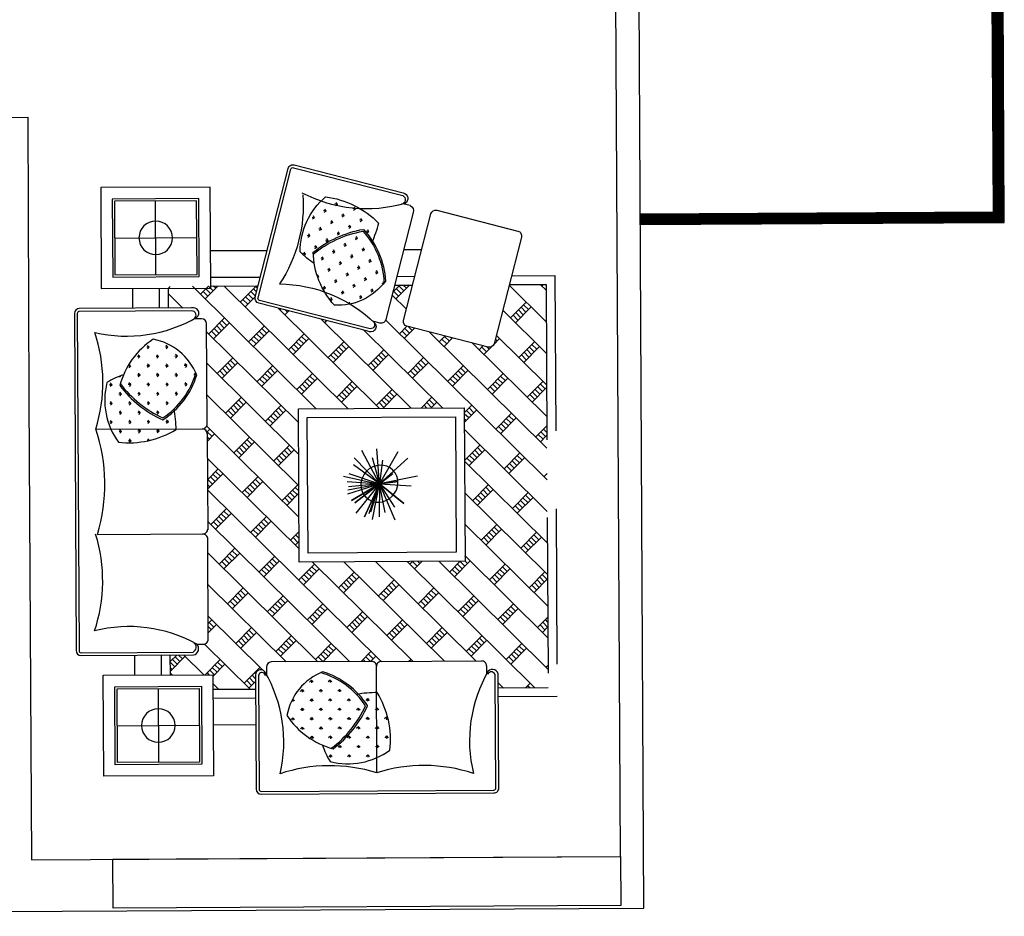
# Model space of a CAD drawing. Header units: inches. Extents: x -3371 to 2763, y -983 to 646.
# Tile 55 of 96: x -615 to -387, y -561 to -353. Entities that reach past the tile are written whole.
import ezdxf

# ---------------------------------------------------------------- set-up
doc = ezdxf.new("R2010")
doc.units = ezdxf.units.IN
doc.header["$LTSCALE"] = 12
doc.header["$MEASUREMENT"] = 0
doc.linetypes.add('DASHED2', pattern=[0.375, 0.25, -0.125])
for name, color, linetype in [('Layer1', 6, 'Continuous'), ('LAYER10', 1, 'Continuous'), ('LAYER5', 2, 'Continuous'), ('LAYER7', 6, 'Continuous'), ('White', 7, 'Continuous'), ('图层2', 8, 'Continuous')]:
    doc.layers.add(name, color=color, linetype=linetype)
pattern_1 = [(328.6108058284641, (-35945.8006922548, -55565.71679624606), (21.60287337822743, -89.22194717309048), [17.2125, -112.6123050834]), (13.61080582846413, (-35945.8006922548, -55565.71679624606), (21.60287338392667, -89.22194719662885), [17.21249999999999, -74.58749999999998]), (283.6108058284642, (-35945.8006922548, -55565.71679624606), (-89.22194719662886, -21.60287338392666), [17.21249999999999, -74.58749999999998])]
pattern_2 = [(180, (2374.956452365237, 68110.01676694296), (-64.91240249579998, 64.9124024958), [17.2125, -112.6123050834]), (225, (2374.956452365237, 68110.01676694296), (-64.91240251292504, 64.91240251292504), [17.2125, -74.58749999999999]), (135, (2374.956452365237, 68110.01676694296), (64.91240251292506, 64.91240251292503), [17.2125, -74.58749999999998])]
pattern_3 = [(270, (-66426.07680224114, 2374.956430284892), (-64.91240249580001, -64.91240249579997), [17.2125, -112.6123050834]), (315, (-66426.07680224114, 2374.956430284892), (-64.91240251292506, -64.91240251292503), [17.2125, -74.58749999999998]), (225, (-66426.07680224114, 2374.956430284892), (-64.91240251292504, 64.91240251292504), [17.2125, -74.58749999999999])]

# ---------------------------------------------------------------- blocks, each defined once
blk = doc.blocks.new('A$C4B426811')
at = {"layer": 'Layer1'}
h = blk.add_hatch(dxfattribs=at)
h.set_pattern_fill('GRASS', color=75, scale=100, style=0)
h.set_pattern_definition(pattern_1)
h.paths.add_polyline_path([(681.6639880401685, 512.9746455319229, -0.02896546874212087), (630.8874034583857, 472.5760937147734, 0.05595013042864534), (756.7627243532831, 457.8812934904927, 0.2210582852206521), (906.9970799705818, 852.2704607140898, 0.1649382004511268), (519.7265085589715, 987.995957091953, 0.03999949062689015), (455.4317298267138, 858.2808614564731, -0.044179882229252), (554.8487032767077, 870.6833129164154, -0.1276151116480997)])
h = blk.add_hatch(dxfattribs=at)
h.set_pattern_fill('GRASS', color=75, scale=100, style=0)
h.set_pattern_definition(pattern_1)
h.paths.add_polyline_path([(195.8304629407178, 725.8061502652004, 0.2466172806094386), (325.5026112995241, 370.429290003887, 0.1764340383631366), (681.6639880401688, 512.9746455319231, 0.1276151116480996), (554.8487032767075, 870.6833129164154, 0.1756453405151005)])
at = {"layer": 'Layer1', "color": 0, "linetype": 'ByBlock'}
for p, q in [((1207.413056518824, 833.1510000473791), (539.1812392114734, 1240.868480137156)), ((1217.830029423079, 850.2239809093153), (551.7276810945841, 1256.642178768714)), ((403.0923242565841, 1211.317245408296), (4.071365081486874, 557.3386604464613)), ((454.1894283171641, 1228.969194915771), (497.9733327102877, 1202.254718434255)), ((731.7994074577, 25.94502904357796), (1212.847059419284, 814.3619166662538)), ((748.8723883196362, 15.52805613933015), (1229.92004028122, 803.944943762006)), ((15.52801877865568, 510.0215775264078), (59.3119231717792, 483.3071010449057)), ((35.45295707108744, 410.489600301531), (701.5553053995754, 4.071402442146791)), ((42.59727313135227, 429.5593723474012), (711.9722783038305, 21.14438330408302))]:
    blk.add_line(p, q, dxfattribs=at)
for centre, radius, start, end in [((437.6973669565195, 1193.927393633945), 38.7287480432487, 64.79646428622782, 153.3193908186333), ((527.906616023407, 1224.315940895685), 40.09841372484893, 54.97040864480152, 195.0080200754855), ((527.9022429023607, 1211.904845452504), 31.09016938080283, 68.88753489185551, 216.3570368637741), ((538.9208148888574, 1240.441655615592), 0.5, 58.610805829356, 68.88753489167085), ((1337.714501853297, 1669.694806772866), 963.1911053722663, 208.2408993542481, 251.9554514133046), ((1201.309781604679, 821.1894789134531), 13.40540216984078, 328.9209667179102, 60.36069595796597), ((1201.309781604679, 821.1894789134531), 33.40540216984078, 328.9209667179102, 60.36069595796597), ((1663.143999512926, -8.399199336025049), 988.7287788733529, 130.0359523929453, 167.7766538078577), ((33.45823339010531, 539.4084458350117), 34.425, 148.6108058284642, 238.6108058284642), ((43.63218344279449, 447.0470485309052), 37.46127020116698, 98.80400521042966, 257.3885536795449), ((52.36153786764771, 455.5061619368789), 27.73596959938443, 94.99420871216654, 248.891653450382), ((14.45074396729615, -478.8387195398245), 963.1911053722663, 44.89050860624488, 88.60506066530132), ((42.33684880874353, 429.1325478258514), 0.5, 58.61080582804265, 85.86434076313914), ((719.4855200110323, 33.45827075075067), 34.425, 238.6108058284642, 328.6108058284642), ((719.4855200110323, 33.45827075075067), 14.425, 238.6108058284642, 328.6108058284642)]:
    blk.add_arc(centre, radius, start, end, dxfattribs=at)
at = {"layer": 'Layer1', "color": 75}
for centre, radius, start, end in [((1297.011656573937, 521.9338645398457), 906.3035227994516, 149.052994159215, 158.2153177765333), ((513.2366309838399, 349.1086895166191), 638.9202291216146, 51.95425182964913, 89.41800404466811), ((575.1847875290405, 303.0108912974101), 568.0365609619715, 92.05166519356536, 131.9001377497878), ((574.0861380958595, 314.5045273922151), 568.0365609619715, 91.25487828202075, 131.4374875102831), ((-71.08827149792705, 447.4417392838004), 755.5994481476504, 4.975496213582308, 34.06548926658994), ((561.6561856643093, 881.9459640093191), 0.459, 34.43863846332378, 91.25487828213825), ((-61.13254413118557, 454.8964417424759), 755.5994481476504, 5.110058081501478, 34.43863846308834), ((407.6516902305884, 816.676796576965), 500.6123522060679, 314.2162177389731, 4.077184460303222), ((599.0073959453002, 671.5736649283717), 406.8080650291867, 170.3048779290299, 227.753701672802), ((307.8896756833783, 930.6586951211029), 560.5062014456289, 271.8007169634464, 313.16326800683), ((691.0065567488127, 522.1561574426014), 0.459, 313.1632680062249, 5.11005808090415), ((759.2797789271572, 1025.912277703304), 568.0365609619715, 256.9366428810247, 269.746113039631)]:
    blk.add_arc(centre, radius, start, end, dxfattribs=at)
at = {"layer": 'Layer1', "color": 6}
blk.add_arc((198.4618854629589, 740.005066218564), 0.459, 131.437487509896, 170.3048779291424, dxfattribs=at)
blk = doc.blocks.new('A$C3233198E')
at = {"layer": 'Layer1'}
h = blk.add_hatch(dxfattribs=at)
h.set_pattern_fill('GRASS', color=75, scale=100, style=0)
h.set_pattern_definition(pattern_2)
h.paths.add_polyline_path([(546.2590028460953, 1468.320000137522, 0.1764340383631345), (316.4667397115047, 1161.130123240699, 0.1276151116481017), (611.034560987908, 921.8240308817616, 0.1756453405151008), (842.0510644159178, 1232.492446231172, 0.2466172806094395)])
h = blk.add_hatch(dxfattribs=at)
h.set_pattern_fill('GRASS', color=75, scale=100, style=0)
h.set_pattern_definition(pattern_2)
h.paths.add_polyline_path([(223.6634775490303, 1169.045435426, 0.2210582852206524), (300.8331270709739, 754.1261396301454, 0.1649382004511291), (702.1187206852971, 839.9735519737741, 0.03999949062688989), (689.4419652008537, 984.19256763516, -0.04417988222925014), (611.0345609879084, 921.8240308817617, -0.1276151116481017), (316.4667397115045, 1161.130123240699, -0.02896546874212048), (338.7705915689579, 1222.063223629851, 0.05595013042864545)])
at = {"layer": 'Layer1', "color": 0, "linetype": 'ByBlock'}
for p, q in [((-2.90259049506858e-05, 1649.515019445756), (-2.90259049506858e-05, 33.42651049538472)), ((19.99997097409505, 1649.515019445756), (19.99997097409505, 33.42651049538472)), ((814.7249709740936, 1683.940019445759), (34.42497097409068, 1683.940019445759)), ((814.7249709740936, 1663.940019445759), (34.42497097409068, 1663.940019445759)), ((883.5749709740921, 1609.352519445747), (832.2846840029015, 1609.352519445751)), ((917.999970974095, 878.8539359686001), (917.999970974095, 1574.927519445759)), ((144.2946291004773, 846.8651323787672), (887.421907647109, 844.4290194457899)), ((144.2946291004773, 846.865132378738), (887.421907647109, 844.4290194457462)), ((917.7736133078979, 809.804363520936), (917.5256898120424, 113.7457406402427)), ((882.8757286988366, 79.54718153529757), (827.2707927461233, 79.88345660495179)), ((34.42497097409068, 20.21752049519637), (814.7249709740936, 20.21752049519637)), ((34.42497097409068, 0.2175204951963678), (814.7249709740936, 0.2175204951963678))]:
    blk.add_line(p, q, dxfattribs=at)
for centre, radius, start, end in [((34.42497097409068, 1649.515019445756), 34.425, 90.00000000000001, 180), ((34.42497097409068, 1649.515019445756), 14.425, 90.00000000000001, 180), ((826.7836795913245, 1648.472649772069), 37.46127020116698, 310.1931993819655, 108.7777478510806), ((820.3245728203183, 1640.276134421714), 24.31738051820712, 274.7923960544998, 103.3130618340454), ((369.4480395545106, 2454.053262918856), 963.1911053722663, 256.2797027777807, 299.9942548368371), ((883.5749709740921, 1574.927519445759), 34.425, 0, 90.00000000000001), ((-891.3822415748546, 1177.526508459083), 1087.181459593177, 342.2932359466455, 18.26966048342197), ((-893.527900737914, 523.0010827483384), 1087.181459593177, 341.3546878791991, 17.33111241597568), ((883.5749709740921, 878.6383997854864), 34.425, 270, 0), ((883.3507663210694, 810.245596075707), 34.425, 359.6243483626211, 89.62434836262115), ((358.9059752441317, -761.7646308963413), 963.1911053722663, 59.63009352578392, 103.3446455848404), ((817.945633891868, 40.16414233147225), 40.33024959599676, 264.7977095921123, 46.16683633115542), ((814.4113354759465, 47.24295310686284), 27.07538541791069, 270.608237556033, 69.82615493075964), ((883.101429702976, 113.9714416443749), 34.425, 269.624348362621, 359.6243483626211), ((33.40488368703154, 33.60734403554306), 33.40540216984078, 180.310160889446, 271.7498901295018), ((33.40488368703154, 33.60734403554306), 13.40540216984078, 180.310160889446, 271.7498901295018)]:
    blk.add_arc(centre, radius, start, end, dxfattribs=at)
at = {"layer": 'Layer1', "color": 75}
for centre, radius, start, end in [((853.0889951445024, 999.2543781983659), 560.5062014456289, 123.1899111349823, 164.5524621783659), ((469.6325448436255, 1068.793796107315), 406.8080650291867, 21.69407210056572, 79.14289584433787), ((298.0032704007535, 1395.825028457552), 568.0365609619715, 303.4408593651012, 343.2893319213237), ((708.5599294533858, 1044.594006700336), 500.6123522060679, 165.605411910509, 215.4663786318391), ((517.3729648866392, 682.8353248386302), 568.0365609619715, 108.3258370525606, 121.1353072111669), ((304.9275762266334, 1386.585727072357), 568.0365609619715, 302.6440724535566, 342.826681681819), ((847.2002392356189, 1219.000982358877), 0.459, 342.8266816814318, 21.69407210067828), ((313.2736429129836, 1148.426270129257), 0.459, 164.5524621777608, 216.49925225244), ((920.3043348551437, 1597.593093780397), 755.5994481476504, 216.4992522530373, 245.8278326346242), ((924.9202603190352, 1609.142220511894), 755.5994481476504, 216.3646903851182, 245.4546834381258), ((-204.1578116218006, 832.9790950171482), 906.3035227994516, 0.4421883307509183, 9.604511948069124), ((611.0894967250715, 908.6640115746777), 0.459, 245.8278326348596, 302.6440724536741), ((374.8952307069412, 1388.73930052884), 638.9202291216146, 263.343446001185, 300.807198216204)]:
    blk.add_arc(centre, radius, start, end, dxfattribs=at)
blk = doc.blocks.new('A$C76095626')
at = {"layer": 'Layer1'}
h = blk.add_hatch(dxfattribs=at)
h.set_pattern_fill('GRASS', color=75, scale=100, style=0)
h.set_pattern_definition(pattern_3)
h.paths.add_polyline_path([(215.6199645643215, 546.2589807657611, 0.1764340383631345), (522.8098414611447, 316.4667176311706, 0.1276151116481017), (762.115933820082, 611.0345389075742, 0.1756453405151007), (451.4475184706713, 842.0510423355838, 0.2466172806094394)])
h = blk.add_hatch(dxfattribs=at)
h.set_pattern_fill('GRASS', color=75, scale=100, style=0)
h.set_pattern_definition(pattern_3)
h.paths.add_polyline_path([(522.8098414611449, 316.4667176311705, -0.02896546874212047), (461.8767410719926, 338.770569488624, 0.05595013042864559), (514.8945292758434, 223.6634554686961, 0.2210582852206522), (929.813825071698, 300.8331049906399, 0.1649382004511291), (843.9664127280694, 702.1186986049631, 0.03999949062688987), (699.7473970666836, 689.4419431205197, -0.04417988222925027), (762.115933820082, 611.0345389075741, -0.1276151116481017)])
at = {"layer": 'Layer1', "color": 0, "linetype": 'ByBlock'}
for p, q in [((805.0860287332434, 917.9999488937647), (109.0124452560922, 917.9999488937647)), ((873.9358876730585, 917.9999488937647), (1540.876534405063, 917.9999488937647)), ((2300.737445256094, 917.9999488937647), (1600.585726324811, 917.9999488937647)), ((74.58744525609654, 883.5749488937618), (74.58744525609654, 832.2846619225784)), ((837.0748323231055, 144.2946070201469), (839.510945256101, 887.421885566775)), ((1570.009445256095, 151.5977960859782), (1570.009445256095, 887.7982426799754)), ((2335.162445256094, 838.4144248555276), (2335.162445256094, 883.8420043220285)), ((-5.474390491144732e-05, 814.7249488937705), (-5.474390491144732e-05, 34.42494889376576)), ((19.99994525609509, 814.7249488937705), (19.99994525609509, 34.42494889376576)), ((2389.749945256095, 34.42494889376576), (2389.749945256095, 812.4092432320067)), ((2409.749945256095, 34.42494889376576), (2409.749945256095, 814.7249488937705)), ((34.42494525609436, 19.99994889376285), (2375.324945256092, 19.99994889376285)), ((34.42494525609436, -5.110623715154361e-05), (2375.324945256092, -5.110623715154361e-05))]:
    blk.add_line(p, q, dxfattribs=at)
for centre, radius, start, end in [((109.0124452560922, 883.5749488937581), 34.425, 90.00000000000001, 180), ((805.3015649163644, 883.5749488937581), 34.425, 0, 90.00000000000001), ((873.9359452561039, 883.7907690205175), 34.425, 90.00000000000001, 180), ((1535.800064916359, 883.9513060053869), 34.425, 0, 90.00000000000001), ((1604.434445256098, 883.7907690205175), 34.425, 89.99999999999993, 180), ((2300.737445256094, 883.5749488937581), 34.425, 0, 90.00000000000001), ((35.46731492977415, 826.7836575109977), 37.46127020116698, 40.1931993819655, 198.7777478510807), ((49.04693745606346, 815.8931482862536), 29.07047377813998, 32.95176894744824, 182.3030557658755), ((-770.113298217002, 369.4480174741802), 963.1911053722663, 346.2797027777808, 29.99425483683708), ((3173.348775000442, 363.882253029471), 963.1911053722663, 150.4558331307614, 194.1703851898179), ((2356.024500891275, 796.3436627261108), 37.39732085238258, 25.66442912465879, 144.1843608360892), ((2365.854179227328, 806.0481148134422), 44.74511956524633, 11.18145781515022, 132.8990688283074), ((2389.249945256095, 812.4092432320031), 0.5, 0, 15.21058039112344), ((1214.913050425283, -993.217561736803), 1198.62239805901, 72.7672663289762, 108.3745219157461), ((506.4134562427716, -891.3822636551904), 1087.181459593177, 72.2932359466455, 108.269660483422), ((1885.820030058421, -899.9685666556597), 1087.181459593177, 71.01705805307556, 106.993482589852), ((34.42494525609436, 34.42494889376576), 34.425, 180, 270), ((34.42494525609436, 34.42494889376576), 14.425, 180, 270), ((2375.324945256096, 34.42494889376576), 34.425, 270, 0), ((2375.324945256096, 34.42494889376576), 14.425, 270, 0)]:
    blk.add_arc(centre, radius, start, end, dxfattribs=at)
at = {"layer": 'Layer1', "color": 75}
for centre, radius, start, end in [((615.1461685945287, 469.6325227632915), 406.8080650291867, 111.6940721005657, 169.1428958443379), ((288.114936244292, 298.0032483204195), 568.0365609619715, 33.44085936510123, 73.28933192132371), ((297.3542376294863, 304.9275541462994), 568.0365609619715, 32.64407245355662, 72.82668168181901), ((850.9608696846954, -204.1578337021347), 906.3035227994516, 90.44218833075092, 99.60451194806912), ((295.200664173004, 374.8952086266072), 638.9202291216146, 353.343446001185, 30.80719821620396), ((74.7977441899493, 924.9202382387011), 755.5994481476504, 306.3646903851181, 335.4546834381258), ((86.34687092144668, 920.3043127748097), 755.5994481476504, 306.4992522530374, 335.8278326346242), ((775.2759531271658, 611.0894746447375), 0.459, 335.8278326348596, 32.64407245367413), ((684.6855865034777, 853.0889730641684), 560.5062014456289, 213.1899111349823, 254.5524621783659), ((1001.104639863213, 517.3729428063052), 568.0365609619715, 198.3258370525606, 211.1353072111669), ((639.3459580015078, 708.5599073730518), 500.6123522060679, 255.605411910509, 305.4663786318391), ((535.5136945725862, 313.2736208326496), 0.459, 254.5524621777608, 306.49925225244)]:
    blk.add_arc(centre, radius, start, end, dxfattribs=at)
at = {"layer": 'Layer1', "color": 6}
blk.add_arc((464.9389823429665, 847.2002171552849), 0.459, 72.82668168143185, 111.6940721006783, dxfattribs=at)
blk = doc.blocks.new('A$C5B3E3494')
at = {"layer": 'LAYER5'}
h = blk.add_hatch(dxfattribs=at)
h.set_pattern_fill('BRSTONE,_O', color=251, scale=400, angle=-45.00000000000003)
h.set_pattern_definition([(225, (88763.09697098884, 7195.759790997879), (91.47133321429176, -91.4713332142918), []), (315, (88513.62969858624, 6946.292518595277), (230.0642623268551, 47.12159589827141), [129.36, -129.36]), (315, (88541.34828440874, 6974.011104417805), (230.0642623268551, 47.12159589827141), [129.36, -129.36]), (225, (88528.87492078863, 6931.047296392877), (-47.12159589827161, -230.0642623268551), [-352.8, 39.2]), (225, (88544.12014299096, 6915.80207419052), (-47.12159589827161, -230.0642623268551), [-352.8, 39.2]), (225, (88559.36536519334, 6900.556851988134), (-47.12159589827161, -230.0642623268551), [-352.8, 39.2]), (225, (88574.61058739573, 6885.311629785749), (-47.12159589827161, -230.0642623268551), [-352.8, 39.2]), (225, (88589.85580959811, 6870.066407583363), (-47.12159589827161, -230.0642623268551), [-352.8, 39.2])])
edge = h.paths.add_edge_path()
edge.add_line((765.143770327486, 1144.210784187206), (765.143770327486, 915.8101999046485))
edge.add_ellipse((736.4508770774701, 915.810199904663), major_axis=(-20.28893938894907, 20.28893938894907), ratio=0.9999999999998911, start_angle=134.9999999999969, end_angle=224.9999999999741, ccw=False)
edge.add_line((736.4508770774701, 887.1173066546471), (693.7009357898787, 887.1173066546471))
edge.add_ellipse((307.9312210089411, 183.0676839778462), major_axis=(-567.6725042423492, 567.6725042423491), ratio=0.9999999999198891, start_angle=285.005745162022, end_angle=286.280355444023, ccw=False)
edge.add_ellipse((689.1159036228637, 854.51106922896), major_axis=(-22.07841512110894, 22.07841512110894), ratio=0.9999999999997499, start_angle=116.222252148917, end_angle=274.8068006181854, ccw=False)
edge.add_line((679.0650905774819, 824.9493712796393), (544.8376344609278, 824.9493712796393))
edge.add_line((544.8376344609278, 824.9493712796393), (544.8376344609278, 699.4415823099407))
edge.add_line((544.8376344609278, 699.4415823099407), (1064.21477568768, 699.4415823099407))
edge.add_line((1064.21477568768, 699.4415823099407), (1047.261829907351, 764.2994807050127))
edge.add_ellipse((1075.022064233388, 771.5556169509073), major_axis=(-20.28893938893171, 20.28893938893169), ratio=0.999999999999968, start_angle=-30.351426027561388, end_angle=59.64857397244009, ccw=False)
edge.add_line((1067.765927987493, 799.3158512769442), (1696.997906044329, 963.7882728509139))
edge.add_ellipse((1714.197866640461, 937.729220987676), major_axis=(-22.07841512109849, 22.07841512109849), ratio=0.9999999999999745, start_angle=189.8417733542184, end_angle=348.42632182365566, ccw=False)
edge.add_ellipse((1175.602449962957, 1490.949754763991), major_axis=(-567.6725041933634, 567.6725041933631), ratio=0.9999999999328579, start_angle=178.3682185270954, end_angle=179.6428288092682, ccw=False)
edge.add_line((1726.879643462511, 907.3423525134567), (1768.240003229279, 918.1533709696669))
edge.add_ellipse((1775.496139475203, 890.39313664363), major_axis=(-20.28893938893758, 20.28893938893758), ratio=0.9999999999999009, start_angle=239.6485739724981, end_angle=329.6485739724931, ccw=False)
edge.add_line((1803.25637380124, 897.6492728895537), (1855.065086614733, 699.4415823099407))
edge.add_line((1855.065086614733, 699.4415823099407), (1958.156084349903, 699.4415823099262))
edge.add_line((1958.156084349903, 699.4415823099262), (1904.611771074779, 903.5613249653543))
edge.add_ellipse((1931.48554873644, 910.6108046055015), major_axis=(19.64554770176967, 19.64554770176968), ratio=0.9999999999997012, start_angle=59.698555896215, end_angle=149.6985558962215, ccw=False)
edge.add_line((1924.436069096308, 937.4845822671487), (2394.048916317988, 1060.672555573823))
edge.add_ellipse((2401.098395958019, 1033.798777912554), major_axis=(-19.64554770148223, 19.64554770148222), ratio=0.9999999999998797, start_angle=239.698555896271, end_angle=329.6985558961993, ccw=False)
edge.add_line((2427.972173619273, 1040.848257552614), (2517.529341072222, 699.4415823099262))
edge.add_line((2517.529341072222, 699.4415823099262), (2730.539045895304, 699.4415823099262))
edge.add_line((2730.539045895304, 699.4415823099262), (2730.539045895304, 3034.499386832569))
edge.add_line((2730.539045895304, 3034.499386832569), (2441.467862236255, 3034.499386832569))
edge.add_line((2441.467862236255, 3034.499386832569), (2441.467862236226, 2964.499238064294))
edge.add_ellipse((2408.172752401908, 2959.873823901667), major_axis=(23.76929526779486, 23.76929526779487), ratio=0.9999999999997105, start_angle=178.8331636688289, end_angle=322.90900857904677, ccw=False)
edge.add_ellipse((3076.572365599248, 3342.478788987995), major_axis=(567.6725041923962, 567.6725041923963), ratio=0.9999999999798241, start_angle=164.0952961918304, end_angle=165.3699064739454, ccw=False)
edge.add_line((2375.067101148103, 2952.101397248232), (2375.347383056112, 2905.755239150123))
edge.add_ellipse((2346.655106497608, 2905.567119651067), major_axis=(-20.28893938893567, 20.28893938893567), ratio=0.9999999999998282, start_angle=134.6651638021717, end_angle=225.3756515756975, ccw=False)
edge.add_line((2346.487426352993, 2876.874716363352), (1766.63691559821, 2876.668184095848))
edge.add_ellipse((1766.317561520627, 2905.359300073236), major_axis=(20.28893938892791, 20.28893938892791), ratio=0.9999999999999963, start_angle=141.791761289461, end_angle=225.6377195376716, ccw=False)
edge.add_ellipse((1709.312843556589, 2905.172427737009), major_axis=(-20.28893938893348, 20.28893938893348), ratio=0.9999999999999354, start_angle=134.99999999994, end_angle=218.5838903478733, ccw=False)
edge.add_line((1709.31284355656, 2876.479534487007), (1128.962825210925, 2876.479534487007))
edge.add_ellipse((1128.96282521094, 2905.172427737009), major_axis=(-20.28893938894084, 20.28893938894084), ratio=0.9999999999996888, start_angle=45.00000000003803, end_angle=134.999999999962, ccw=False)
edge.add_line((1100.269931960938, 2905.172427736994), (1100.269931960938, 2947.922369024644))
edge.add_ellipse((396.2203092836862, 3333.692083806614), major_axis=(567.6725042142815, 567.6725042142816), ratio=0.9999999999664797, start_angle=285.0057451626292, end_angle=286.28035544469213, ccw=False)
edge.add_ellipse((1067.663694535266, 2952.507401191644), major_axis=(-22.0784151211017, 22.0784151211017), ratio=0.999999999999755, start_angle=26.22225214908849, end_angle=184.8068006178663, ccw=False)
edge.add_line((1038.10199658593, 2962.558214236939), (1038.10199658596, 3034.499386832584))
edge.add_line((1038.10199658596, 3034.499386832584), (790.249792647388, 3034.499386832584))
edge.add_line((790.249792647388, 3034.499386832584), (790.249792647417, 2948.235209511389))
edge.add_line((790.249792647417, 2948.235209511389), (544.8376344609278, 2948.235209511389))
edge.add_line((544.8376344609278, 2948.235209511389), (544.8376344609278, 2833.451898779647))
edge.add_line((544.8376344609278, 2833.451898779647), (679.0650905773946, 2833.451898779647))
edge.add_ellipse((671.8330361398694, 2796.865216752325), major_axis=(-26.37127142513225, 26.37127142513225), ratio=0.9999999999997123, start_angle=181.6917127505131, end_angle=303.81854218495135, ccw=False)
edge.add_line((698.9713373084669, 2771.28396340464), (736.4508770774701, 2771.28396340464))
edge.add_ellipse((736.4508770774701, 2742.591070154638), major_axis=(20.28893938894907, 20.28893938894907), ratio=0.9999999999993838, start_angle=314.9999999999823, end_angle=405.0000000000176, ccw=False)
edge.add_line((765.143770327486, 2742.591070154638), (765.143770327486, 2159.021613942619))
edge.add_line((765.143770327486, 2159.021613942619), (765.143770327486, 1144.210784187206))
h.paths.add_polyline_path([(1293.559895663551, 2298.829779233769), (2253.753534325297, 2298.829779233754), (2253.753534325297, 1411.659348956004), (1293.559895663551, 1411.659348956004)], flags=16)
h.paths.add_polyline_path([(1345.009895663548, 2247.379779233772), (2202.3035343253, 2247.379779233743), (2202.3035343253, 1463.109348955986), (1345.009895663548, 1463.109348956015)], flags=0)
at = {"color": 6}
for points in [[(156.4261325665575, 2948.235209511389), (790.249792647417, 2948.235209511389), (790.249792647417, 3533.130315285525), (156.4261325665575, 3533.130315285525)], [(156.4261325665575, 710.166060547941), (790.2497926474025, 710.166060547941), (790.2497926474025, 125.270954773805), (156.4261325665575, 125.270954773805)]]:
    blk.add_lwpolyline(points, close=True, dxfattribs=at)
at = {"layer": 'LAYER10', "color": 74, "linetype": 'ByBlock'}
for p, q in [((1718.352470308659, 2054.728237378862, 0.7916374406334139), (1761.286533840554, 1849.205442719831, 0.7916374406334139)), ((1761.286533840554, 1849.205442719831, 0.7916374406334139), (1848.213336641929, 2057.576817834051, 0.7916374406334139)), ((1761.286533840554, 1849.205442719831, 0.7916374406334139), (1623.686282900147, 2018.073836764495, 0.7916374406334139)), ((1761.286533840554, 1849.205442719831, 0.7916374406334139), (1672.818187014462, 2038.283073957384, 0.7916374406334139)), ((1672.818187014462, 2038.283073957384, 0.7916374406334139), (1761.286533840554, 1849.205442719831, 0.7916374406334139)), ((1699.956136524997, 2019.882812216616, 0.7916374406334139), (1761.286533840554, 1849.205442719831, 0.7916374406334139)), ((1761.286533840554, 1849.205442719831, 0.7916374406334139), (1707.834675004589, 2012.352674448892, 0.7916374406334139)), ((1761.286533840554, 1849.205442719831, 0.7916374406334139), (1756.963466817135, 2040.269995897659, 0.7916374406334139)), ((1791.896289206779, 2014.252059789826, 0.7916374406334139), (1761.286533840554, 1849.205442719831, 0.7916374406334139)), ((1761.286533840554, 1849.205442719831, 0.7916374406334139), (1598.449566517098, 1944.875663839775, 0.7916374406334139)), ((1598.449566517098, 1944.875663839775, 0.7916374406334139), (1761.286533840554, 1849.205442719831, 0.7916374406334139)), ((1761.286533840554, 1849.205442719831, 0.7916374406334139), (1617.277438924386, 1956.863314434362, 0.7916374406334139)), ((1617.277438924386, 1956.863314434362, 0.7916374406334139), (1761.286533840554, 1849.205442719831, 0.7916374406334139)), ((1761.286533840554, 1849.205442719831, 0.7916374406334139), (1846.089284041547, 1984.900879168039, 0.7916374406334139)), ((1761.286533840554, 1849.205442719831, 0.7916374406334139), (1900.107961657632, 1963.253914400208, 0.7916374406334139)), ((1900.107961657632, 1963.253914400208, 0.7916374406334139), (1761.286533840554, 1849.205442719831, 0.7916374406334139)), ((1576.371946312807, 1906.178628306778, 0.7916374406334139), (1761.286533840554, 1849.205442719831, 0.7916374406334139)), ((1576.891024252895, 1883.237185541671, 0.7916374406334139), (1761.286533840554, 1849.205442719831, 0.7916374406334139)), ((1552.689814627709, 1802.125865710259, 0.7916374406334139), (1742.282534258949, 1846.263756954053, 0.7916374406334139)), ((1574.247893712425, 1833.502689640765, 0.7916374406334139), (1761.286533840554, 1849.205442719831, 0.7916374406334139)), ((1761.286533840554, 1849.205442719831, 0.7916374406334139), (1581.175054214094, 1864.234889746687, 0.7916374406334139)), ((1582.902731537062, 1787.877550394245, 0.7916374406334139), (1761.286533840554, 1849.205442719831, 0.7916374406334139)), ((1761.286533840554, 1849.205442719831, 0.7916374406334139), (1610.821615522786, 1738.747961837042, 0.7916374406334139)), ((1615.624723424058, 1696.804223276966, 0.7916374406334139), (1761.286533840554, 1849.205442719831, 0.7916374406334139)), ((1761.286533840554, 1849.205442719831, 0.7916374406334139), (1658.606527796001, 1655.723138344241, 0.7916374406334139)), ((1718.775305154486, 1695.366495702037, 0.7916374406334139), (1761.286533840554, 1849.205442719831, 0.7916374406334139)), ((1761.286533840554, 1849.205442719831, 0.7916374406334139), (1746.694189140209, 1646.23690714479, 0.7916374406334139)), ((1761.286533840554, 1849.205442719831, 0.7916374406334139), (1944.472682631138, 1861.052717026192, 0.7916374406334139)), ((1868.589739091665, 1664.236173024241, 0.7916374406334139), (1761.286533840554, 1849.205442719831, 0.7916374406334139)), ((1761.286533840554, 1849.205442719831, 0.7916374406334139), (1868.550702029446, 1836.298430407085, 0.7916374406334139)), ((1868.550702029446, 1836.298430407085, 0.7916374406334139), (1761.286533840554, 1849.205442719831, 0.7916374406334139)), ((1761.286533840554, 1849.205442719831, 0.7916374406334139), (1839.026843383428, 1789.810637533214, 0.7916374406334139)), ((1779.550699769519, 1711.984742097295, 0.7916374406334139), (1761.286533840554, 1849.205442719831, 0.7916374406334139)), ((1761.286533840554, 1849.205442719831, 0.7916374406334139), (1925.164769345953, 1699.944251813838, 0.7916374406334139)), ((1980.182565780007, 1804.476658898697, 0.7916374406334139), (1761.286533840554, 1849.205442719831, 0.7916374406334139))]:
    blk.add_line(p, q, dxfattribs=at)
blk.add_ellipse((1760.159211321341, 1847.936510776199, 0.7916374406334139), major_axis=(-78.21405189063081, 78.21405189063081), ratio=0.9373971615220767, start_param=3.141592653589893, end_param=9.424777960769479, dxfattribs=at)
at = {"layer": 'LAYER5', "color": 251, "linetype": 'DASHED2', "ltscale": 300}
for points in [[(1038.10199658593, 3240.299386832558), (790.249792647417, 3240.299386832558)], [(1038.10199658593, 3085.949386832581), (790.249792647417, 3085.949386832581)], [(2531.025609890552, 647.9915823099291), (2781.989045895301, 647.9915823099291), (2781.989045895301, 3085.949386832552), (2441.467862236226, 3085.949386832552)], [(339.0376344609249, 2948.235209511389), (339.0376344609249, 2833.451898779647)], [(493.3876344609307, 2948.235209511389), (493.3876344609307, 2833.451898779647)], [(339.0376344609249, 824.9493712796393), (339.0376344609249, 710.166060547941)], [(493.3876344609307, 824.9493712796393), (493.3876344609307, 710.166060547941)], [(1855.065086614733, 699.4415823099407), (1958.156084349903, 699.4415823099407)], [(790.2497926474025, 647.9915823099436), (1077.663084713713, 647.9915823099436)], [(1868.513395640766, 647.9915823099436), (1971.652353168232, 647.9915823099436)], [(790.2497926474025, 493.6415823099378), (1118.008011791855, 493.6415823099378)], [(1908.858322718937, 493.6415823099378), (2012.141159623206, 493.6415823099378)]]:
    blk.add_lwpolyline(points, dxfattribs=at)
at = {"layer": 'LAYER5', "color": 3, "linetype": 'DASHED2', "ltscale": 300}
for points in [[(1038.10199658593, 3034.499386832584), (790.249792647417, 3034.499386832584)], [(2517.529341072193, 699.4415823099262), (2730.539045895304, 699.4415823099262), (2730.539045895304, 3034.499386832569), (2441.467862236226, 3034.499386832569)], [(544.8376344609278, 2948.235209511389), (544.8376344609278, 2833.451898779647)], [(544.8376344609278, 824.9493712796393), (544.8376344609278, 710.166060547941)], [(790.2497926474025, 699.4415823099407), (1064.21477568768, 699.4415823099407)]]:
    blk.add_lwpolyline(points, dxfattribs=at)
at = {"layer": '图层2'}
for p, q in [((473.3379626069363, 3027.416759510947), (473.3379626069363, 3453.948765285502)), ((235.6076825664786, 3240.682762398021), (711.0682426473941, 3240.682762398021)), ((473.3379626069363, 630.9845105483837), (473.3379626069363, 204.4525047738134)), ((235.6076825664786, 417.718507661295), (711.0682426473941, 417.718507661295))]:
    blk.add_line(p, q, dxfattribs=at)
for points in [[(223.1053325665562, 3014.914409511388), (723.5705926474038, 3014.914409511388), (723.5705926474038, 3466.451115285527), (223.1053325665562, 3466.451115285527)], [(235.6076825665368, 3027.416759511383), (711.0682426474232, 3027.416759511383), (711.0682426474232, 3453.948765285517), (235.6076825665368, 3453.948765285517)], [(1293.559895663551, 1411.659348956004), (2253.753534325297, 1411.659348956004), (2253.753534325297, 2298.829779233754), (1293.559895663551, 2298.829779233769)], [(223.1053325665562, 643.4868605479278), (723.5705926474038, 643.4868605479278), (723.5705926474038, 191.9501547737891), (223.1053325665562, 191.9501547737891)], [(235.6076825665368, 630.9845105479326), (711.0682426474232, 630.9845105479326), (711.0682426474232, 204.4525047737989), (235.6076825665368, 204.4525047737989)]]:
    blk.add_lwpolyline(points, close=True, dxfattribs=at)
at = {"layer": '图层2', "color": 3}
blk.add_lwpolyline([(1345.009895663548, 1463.109348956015), (2202.3035343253, 1463.109348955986), (2202.3035343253, 2247.379779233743), (1345.009895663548, 2247.379779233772)], close=True, dxfattribs=at)
at = {"layer": '图层2'}
blk.add_lwpolyline([(1904.611771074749, 903.5613249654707), (2066.376273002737, 286.8883958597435, 0.414213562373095), (2100.299530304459, 267.0640978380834), (2569.912377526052, 390.2520711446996, 0.4142135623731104), (2589.736675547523, 424.1753284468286), (2427.972173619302, 1040.84825755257, 0.4142135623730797), (2394.048916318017, 1060.672555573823), (1924.436069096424, 937.4845822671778, 0.414213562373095)], format="xyb", close=True, dxfattribs=at)
for centre in [(473.3379626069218, 3240.682762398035), (473.3379626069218, 417.718507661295)]:
    blk.add_circle(centre, 96.93841157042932, dxfattribs=at)
at = {"color": 6, "extrusion": (0, 0, -0.9999999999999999), "xscale": 0.8334900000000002, "yscale": 0.8334900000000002, "zscale": -0.8334900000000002, "rotation": 270}
blk.add_blockref('A$C3233198E', (-2441.649163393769, 3641.623330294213), dxfattribs=at)
at = {"color": 6, "xscale": 0.8334900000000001, "yscale": 0.8334900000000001, "zscale": 0.8334900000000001, "rotation": 226.0377681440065}
blk.add_blockref('A$C4B426811', (1471.24002943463, 1222.565483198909), dxfattribs=at)
at = {"layer": 'LAYER7', "extrusion": (0, 0, -0.9999999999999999), "xscale": 0.8334900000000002, "yscale": 0.8334900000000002, "zscale": -0.8334900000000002, "rotation": 90}
blk.add_blockref('A$C76095626', (7.075999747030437e-06, 824.949416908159), dxfattribs=at)

msp = doc.modelspace()

# ---------------------------------------------------------------- hatches: boundary and pattern name
h = msp.add_hatch()
h.set_pattern_fill('PLAST', color=256, angle=-90.00000000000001)
h.set_pattern_definition([(270, (-5103.430934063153, 2488.974238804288), (0.25, -4.592425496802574e-17), []), (270, (-5103.399684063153, 2488.974238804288), (0.25, -4.592425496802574e-17), []), (270, (-5103.368434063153, 2488.974238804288), (0.25, -4.592425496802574e-17), [])])
h.paths.add_polyline_path([(-390.9868057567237, -154.5131249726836), (-389.7081595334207, -397.420913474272), (-471.4688564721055, -397.8512949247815), (-471.4556968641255, -400.3512602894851), (-387.195034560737, -399.9077192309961), (-388.5, -152), (-472.7606623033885, -152.4435410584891), (-472.7475026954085, -154.9435064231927)])

# ---------------------------------------------------------------- linework, layer by layer
for p, q in [((-387.195034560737, -399.9077192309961), (-388.5, -152)), ((-389.7081595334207, -397.4209134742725), (-390.9868057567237, -154.5131249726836)), ((-471.4688564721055, -397.8512949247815), (-389.7081595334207, -397.420913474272)), ((-471.4556968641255, -400.3512602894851), (-387.195034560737, -399.9077192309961))]:
    msp.add_line(p, q)
at = {"layer": 'White', "color": 7}
for p, q in [((-476.052413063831, -546.7088333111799), (-477.3201115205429, -305.8808208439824)), ((-470.6224366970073, -558.6478874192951), (-471.9531300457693, -305.8525695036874)), ((-675.9112529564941, -375.826036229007), (-613.2400144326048, -375.4961400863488)), ((-613.2400144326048, -375.4961400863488), (-612.9797636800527, -440.7824971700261)), ((-612.9797636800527, -440.7824971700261), (-612.4183977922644, -547.4266524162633)), ((-612.4183977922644, -547.4266524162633), (-476.052413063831, -546.7088333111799)), ((-827.3489283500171, -560.5256657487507), (-470.6224366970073, -558.6478874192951))]:
    msp.add_line(p, q, dxfattribs=at)
msp.add_lwpolyline([(-593.4807309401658, -558.6388964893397), (-593.5402743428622, -547.3272795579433), (-476.052413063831, -546.7088333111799), (-475.9928696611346, -558.0204502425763)], close=True, dxfattribs=at)

# ---------------------------------------------------------------- block references
at = {"layer": 'White', "color": 7, "ltscale": 2, "xscale": -0.03999999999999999, "yscale": 0.03999999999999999, "zscale": 0.04, "rotation": 180.3015973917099}
msp.add_blockref('A$C5B3E3494', (-602.6483717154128, -386.8164361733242), dxfattribs=at)

doc.saveas('drawing.dxf')
